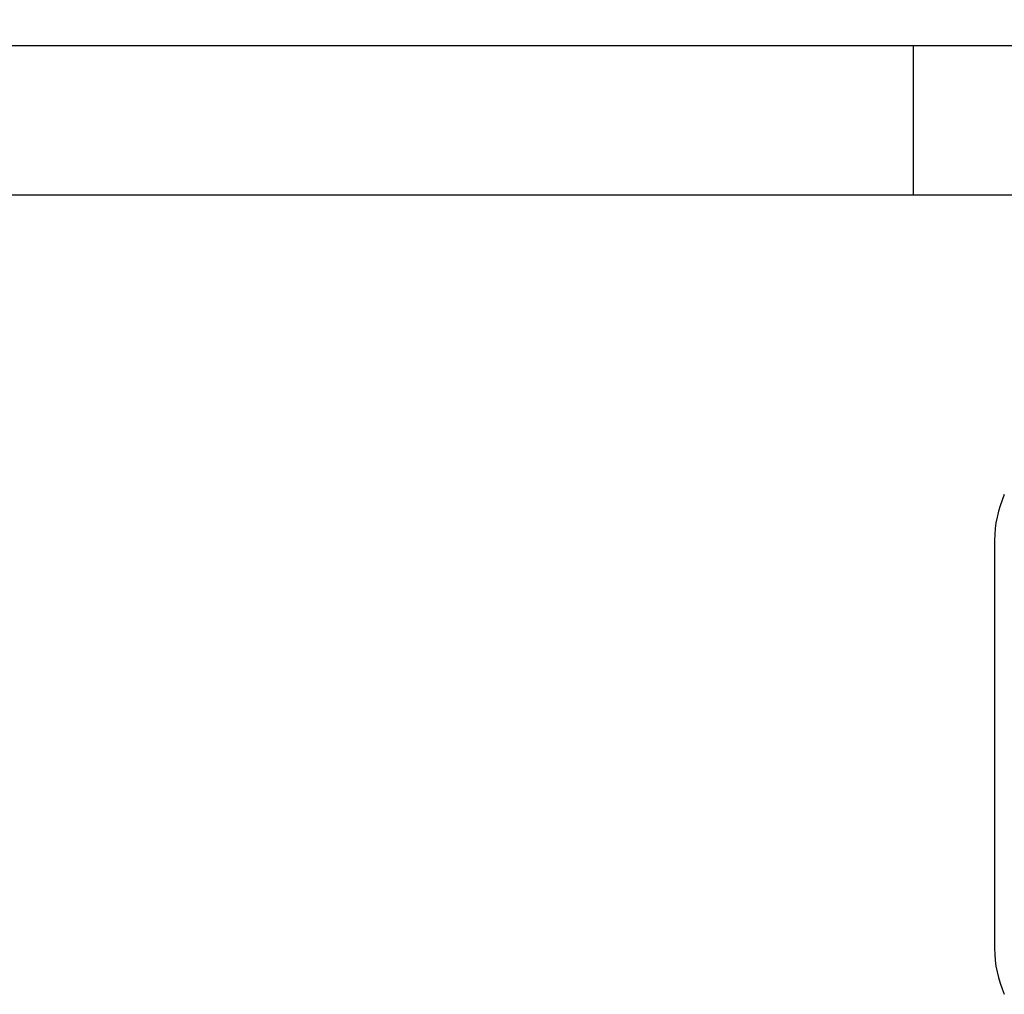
# Model space of a CAD drawing. Header units: inches. Extents: x 0 to 100, y 0 to 65.
# Tile 103 of 121: x 72.59 to 73.83, y 53.72 to 54.94. Entities that reach past the tile are written whole.
import ezdxf

# ---------------------------------------------------------------- set-up
doc = ezdxf.new("R2010")
doc.units = ezdxf.units.IN
doc.header["$LTSCALE"] = 5.5
doc.header["$MEASUREMENT"] = 0
doc.linetypes.add('HIDDEN', pattern=[0.2, 0.1, -0.1])
doc.layers.get('0').update_dxf_attribs({"linetype": 'CONTINUOUS'})
doc.layers.add('DEFAULT_2', color=8, linetype='HIDDEN')
doc.layers.add('DIMENSIONS', color=7, linetype='CONTINUOUS')
doc.styles.get("Standard").update_dxf_attribs({"font": 'arial.ttf'})
doc.dimstyles.new('DIMSTYLE_1', dxfattribs={"dimtxt": 0.441176, "dimasz": 0.588235, "dimexe": 0.09, "dimexo": 0.07, "dimgap": 0.0375, "dimtad": 0, "dimtih": 1, "dimtoh": 1, "dimzin": 4, "dimdsep": 46, "dimtxsty": 'Standard', "dimblk": '_FILLED', "dimblk1": '_FILLED', "dimblk2": '_FILLED', "dimcen": 0.09, "dimadec": 3, "dimazin": 1, "dimtfac": 1, "dimtdec": 3, "dimtofl": 0, "dimtmove": 0, "dimatfit": 3, "dimldrblk": '_FILLED', "dimfxl": 0, "dimtolj": 1, "dimtzin": 4, "dimarcsym": 0})

# ---------------------------------------------------------------- blocks, each defined once
blk = doc.blocks.new('_FILLED')
at = {"color": 0, "linetype": 'ByBlock'}
blk.add_solid([(0, 0), (-1, 0.2), (-1, -0.2)], dxfattribs=at)
blk = doc.blocks.new('*D13')
at = {"layer": 'DIMENSIONS', "color": 2, "linetype": 'Continuous'}
for p, q in [((16.5471, 54.9431), (16.5471, 56.198)), ((74.3391, 54.9431), (74.3391, 56.198)), ((16.5471, 55.6686), (43.7514, 55.6686)), ((74.3391, 55.6686), (47.1348, 55.6686))]:
    blk.add_line(p, q, dxfattribs=at)
at = {"layer": 'DIMENSIONS', "color": 2, "linetype": 'Continuous', "xscale": 0.5882352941, "yscale": 0.5882352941, "zscale": 0.5882352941, "rotation": 180}
blk.add_blockref('_FILLED', (16.5471, 55.6686), dxfattribs=at)
at = {"layer": 'DIMENSIONS', "color": 2, "linetype": 'Continuous', "xscale": 0.5882352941, "yscale": 0.5882352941, "zscale": 0.5882352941}
blk.add_blockref('_FILLED', (74.3391, 55.6686), dxfattribs=at)
at = {"layer": 'DIMENSIONS', "color": 2, "linetype": 'Continuous', "insert": (45.4431, 55.8892), "char_height": 0.44118, "width": 2.94227, "attachment_point": 2, "line_spacing_factor": 0.9}
blk.add_mtext('57.79 REF', dxfattribs=at)

msp = doc.modelspace()

# ---------------------------------------------------------------- linework, layer by layer
at = {"color": 7, "linetype": 'Continuous'}
for p, q in [((73.9651, 54.9054), (69.9641, 54.9054)), ((73.8161, 54.286), (73.8161, 53.7748))]:
    msp.add_line(p, q, dxfattribs=at)
at = {"color": 3, "linetype": 'Continuous'}
msp.add_line((73.9651, 54.7184), (69.9641, 54.7184), dxfattribs=at)
at = {"color": 7, "linetype": 'Continuous'}
for centre, start, end in [((73.9573, 54.286), 156.05, 180), ((73.9573, 53.7748), 180, 203.95)]:
    msp.add_arc(centre, 0.1412, start, end, dxfattribs=at)
at = {"layer": 'DEFAULT_2', "color": 8, "linetype": 'HIDDEN'}
msp.add_line((73.7141, 54.9054), (73.7141, 54.7184), dxfattribs=at)

# ---------------------------------------------------------------- dimensions: what is measured, and where the dimension line sits
at = {"layer": 'DIMENSIONS', "color": 2, "linetype": 'Continuous'}
dim = msp.add_linear_dim(base=(74.3391, 55.6686), p1=(16.5471, 54.8731), p2=(74.3391, 54.8731), text='<> REF', dimstyle='DIMSTYLE_1', dxfattribs=at)
dim.commit()
dim.dimension.update_dxf_attribs({"geometry": '*D13', "text_midpoint": (45.4431, 55.6686), "dimtype": 160})

doc.saveas('drawing.dxf')
